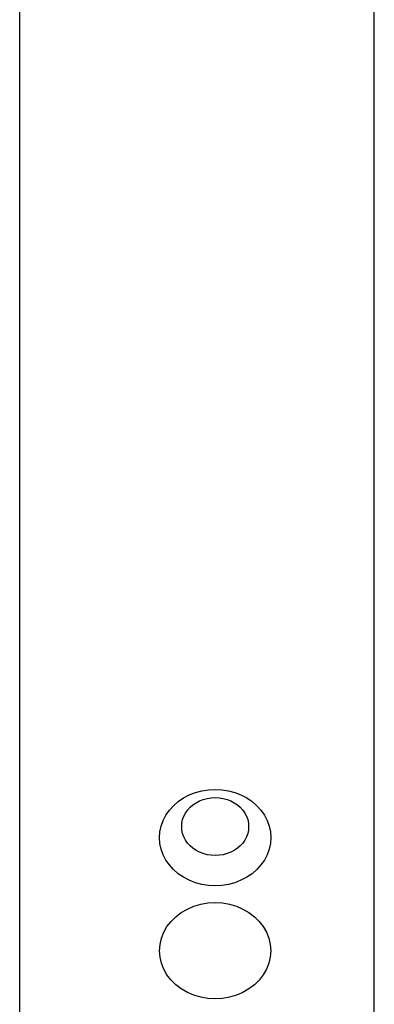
# Model space of a CAD drawing. Header units: inches. Extents: x 0 to 176, y 0 to 114.
# Tile 34 of 102: x 38.126 to 38.751, y 32.225 to 33.96. Entities that reach past the tile are written whole.
import ezdxf

# ---------------------------------------------------------------- set-up
doc = ezdxf.new("R2010")
doc.units = ezdxf.units.IN
doc.header["$LTSCALE"] = 9.696296
doc.header["$MEASUREMENT"] = 0
doc.linetypes.add('HIDDEN', pattern=[0.2, 0.1, -0.1])
doc.layers.get('0').update_dxf_attribs({"linetype": 'CONTINUOUS'})
doc.layers.add('DOOR_ASSEMBLY', color=7, linetype='CONTINUOUS')

msp = doc.modelspace()

# ---------------------------------------------------------------- linework, layer by layer
at = {"color": 3, "linetype": 'Continuous'}
msp.add_line((38.1258, 26.1895), (38.1258, 89.1933), dxfattribs=at)
at = {"layer": 'DOOR_ASSEMBLY', "color": 3, "linetype": 'Continuous'}
msp.add_line((38.7508, 26.4395), (38.7508, 85.7895), dxfattribs=at)
at = {"layer": 'DOOR_ASSEMBLY', "color": 8, "linetype": 'HIDDEN'}
for p, q in [((38.3723, 31.035), (38.3723, 32.5189)), ((38.5683, 31.035), (38.5683, 32.5189))]:
    msp.add_line(p, q, dxfattribs=at)
for points in [[(38.3723, 32.5189), (38.373, 32.5291), (38.3751, 32.5392), (38.3786, 32.549), (38.3835, 32.5583), (38.3896, 32.5671), (38.3969, 32.5751), (38.4053, 32.5824), (38.4146, 32.5887), (38.4247, 32.594), (38.4355, 32.5982), (38.4468, 32.6013), (38.4585, 32.6031), (38.4703, 32.6037)], [(38.4703, 32.4873), (38.4631, 32.4877), (38.4562, 32.4888), (38.4494, 32.4906), (38.4429, 32.4931), (38.4368, 32.4963), (38.4312, 32.5001), (38.4261, 32.5045), (38.4217, 32.5093), (38.418, 32.5146), (38.4151, 32.5202), (38.413, 32.5261), (38.4117, 32.5322), (38.4113, 32.5384), (38.4117, 32.5445), (38.413, 32.5506), (38.4151, 32.5565), (38.418, 32.5621), (38.4217, 32.5674), (38.4261, 32.5723), (38.4312, 32.5766), (38.4368, 32.5804), (38.4429, 32.5836), (38.4494, 32.5861), (38.4562, 32.588), (38.4631, 32.5891), (38.4703, 32.5895)], [(38.4703, 32.6037), (38.4821, 32.6031), (38.4937, 32.6013), (38.505, 32.5982), (38.5158, 32.594), (38.5259, 32.5887), (38.5353, 32.5824), (38.5436, 32.5751), (38.5509, 32.5671), (38.557, 32.5583), (38.5619, 32.549), (38.5654, 32.5392), (38.5676, 32.5291), (38.5683, 32.5189)], [(38.4703, 32.5895), (38.4774, 32.5891), (38.4844, 32.588), (38.4912, 32.5861), (38.4977, 32.5836), (38.5038, 32.5804), (38.5094, 32.5766), (38.5144, 32.5723), (38.5188, 32.5674), (38.5225, 32.5621), (38.5254, 32.5565), (38.5276, 32.5506), (38.5288, 32.5445), (38.5293, 32.5384), (38.5288, 32.5322), (38.5276, 32.5261), (38.5254, 32.5202), (38.5225, 32.5146), (38.5188, 32.5093), (38.5144, 32.5045), (38.5094, 32.5001), (38.5038, 32.4963), (38.4977, 32.4931), (38.4912, 32.4906), (38.4844, 32.4888), (38.4774, 32.4877), (38.4703, 32.4873)], [(38.4703, 32.434), (38.4585, 32.4346), (38.4468, 32.4365), (38.4355, 32.4395), (38.4247, 32.4437), (38.4146, 32.449), (38.4053, 32.4553), (38.3969, 32.4626), (38.3896, 32.4707), (38.3835, 32.4794), (38.3786, 32.4888), (38.3751, 32.4986), (38.373, 32.5086), (38.3723, 32.5189)], [(38.5683, 32.5189), (38.5676, 32.5086), (38.5654, 32.4986), (38.5619, 32.4888), (38.557, 32.4794), (38.5509, 32.4707), (38.5436, 32.4626), (38.5353, 32.4553), (38.5259, 32.449), (38.5158, 32.4437), (38.505, 32.4395), (38.4937, 32.4365), (38.4821, 32.4346), (38.4703, 32.434)], [(38.3723, 32.3196), (38.3731, 32.3307), (38.3756, 32.3416), (38.3797, 32.3521), (38.3854, 32.3621), (38.3925, 32.3713), (38.401, 32.3796), (38.4106, 32.387), (38.4213, 32.3931), (38.4328, 32.398), (38.4449, 32.4016), (38.4575, 32.4038), (38.4703, 32.4045)], [(38.4703, 32.4045), (38.4831, 32.4038), (38.4956, 32.4016), (38.5078, 32.398), (38.5193, 32.3931), (38.5299, 32.387), (38.5396, 32.3796), (38.548, 32.3713), (38.5551, 32.3621), (38.5608, 32.3521), (38.5649, 32.3416), (38.5674, 32.3307), (38.5683, 32.3196)], [(38.4703, 32.2347), (38.4575, 32.2355), (38.4449, 32.2376), (38.4328, 32.2412), (38.4213, 32.2461), (38.4106, 32.2523), (38.401, 32.2596), (38.3925, 32.268), (38.3854, 32.2772), (38.3797, 32.2871), (38.3756, 32.2977), (38.3731, 32.3085), (38.3723, 32.3196)], [(38.5683, 32.3196), (38.5674, 32.3085), (38.5649, 32.2977), (38.5608, 32.2871), (38.5551, 32.2772), (38.548, 32.268), (38.5396, 32.2596), (38.5299, 32.2523), (38.5193, 32.2461), (38.5078, 32.2412), (38.4956, 32.2376), (38.4831, 32.2355), (38.4703, 32.2347)]]:
    msp.add_lwpolyline(points, dxfattribs=at)

doc.saveas('drawing.dxf')
